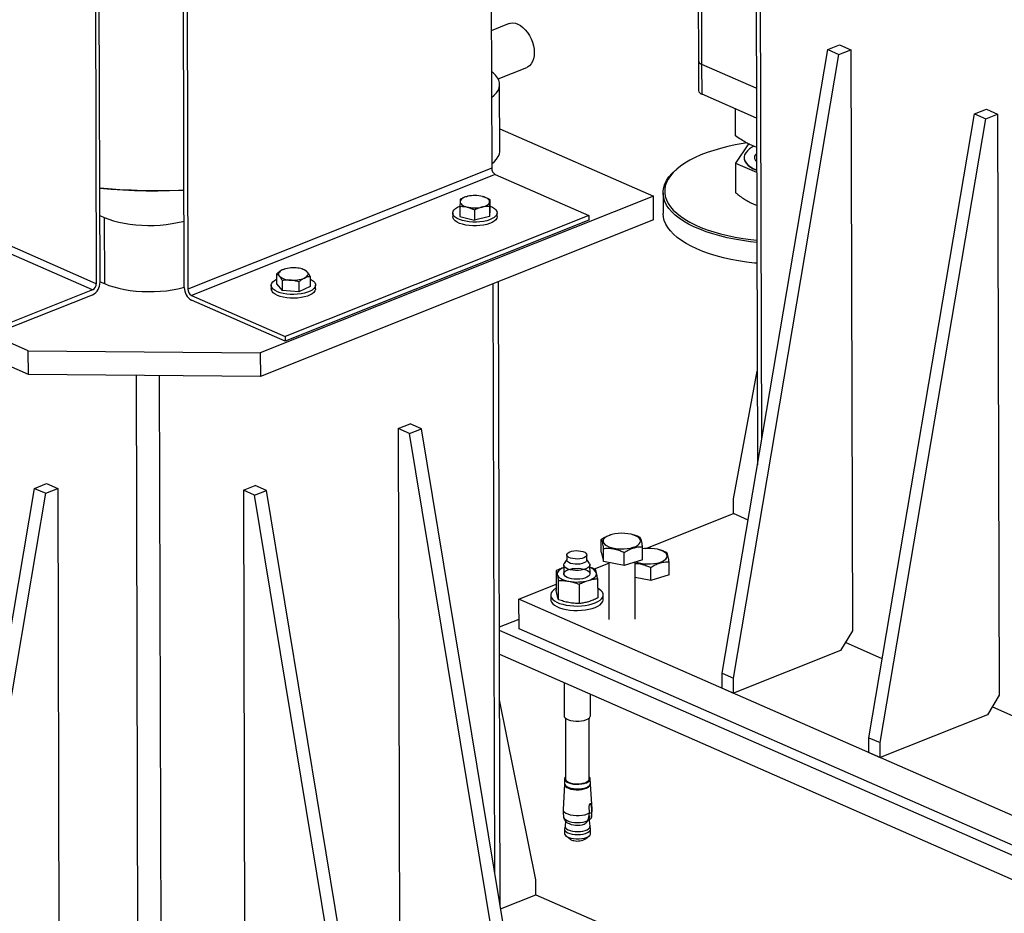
# Model space of a CAD drawing. Header units: millimetres. Extents: x 5 to 589, y 5 to 415.
# Tile 77 of 95: x 469 to 499, y 248 to 275. Entities that reach past the tile are written whole.
import ezdxf

# ---------------------------------------------------------------- set-up
doc = ezdxf.new("R2010")
doc.units = ezdxf.units.MM
doc.layers.add('TRAIT-FORT', color=4, linetype='Continuous', lineweight=25)

msp = doc.modelspace()

# ---------------------------------------------------------------- linework, layer by layer
at = {"layer": 'TRAIT-FORT', "color": 4, "linetype": 'Continuous', "lineweight": 25}
for p, q in [((491.3837, 280.6643), (491.4368, 261.5222)), ((491.5713, 262.3168), (491.5205, 280.6042)), ((483.3195, 279.2421), (483.3435, 270.5713)), ((471.413, 267.0922), (471.3825, 278.095)), ((471.2668, 278.0489), (471.2973, 267.0461)), ((473.9782, 266.9302), (473.9477, 277.933)), ((474.0573, 277.8848), (474.0878, 266.882)), ((489.6293, 277.6491), (489.6398, 273.8438)), ((489.7495, 273.7292), (489.7387, 277.6011)), ((483.878, 274.974), (483.3319, 274.7563)), ((490.362, 255.1701), (493.5794, 274.1845)), ((493.5794, 274.1845), (493.9423, 274.3291)), ((493.5794, 274.1845), (493.9233, 274.0335)), ((493.9233, 274.0335), (494.2862, 274.1781)), ((493.9423, 274.3291), (494.2862, 274.1781)), ((494.2862, 274.1781), (494.3354, 256.4658)), ((490.7059, 255.0191), (493.9233, 274.0335)), ((483.5376, 273.2909), (484.4103, 273.6387)), ((489.6398, 273.8438), (489.6424, 272.9355)), ((491.405, 273.0022), (489.7495, 273.7292)), ((489.752, 272.8209), (489.7495, 273.7292)), ((483.5907, 271.0963), (483.5851, 273.115)), ((491.4075, 272.0939), (489.752, 272.8209)), ((490.7681, 271.5531), (490.7658, 272.3757)), ((494.8327, 253.2069), (498.0501, 272.2212)), ((498.0501, 272.2212), (498.413, 272.3659)), ((498.0501, 272.2212), (498.394, 272.0702)), ((498.394, 272.0702), (498.7569, 272.2149)), ((498.413, 272.3659), (498.7569, 272.2149)), ((498.7569, 272.2149), (498.8061, 254.5025)), ((495.1766, 253.0558), (498.394, 272.0702)), ((483.5888, 271.7705), (488.2704, 269.7147)), ((491.1703, 271.3104), (490.7704, 270.7203)), ((491.409, 271.2043), (491.4095, 271.0365)), ((471.2973, 267.0461), (462.5273, 270.8973)), ((491.0321, 270.8917), (491.0322, 270.8826)), ((491.396, 271.0017), (491.4105, 271.0174)), ((471.182, 266.8552), (462.412, 270.7064)), ((489.0263, 270.5769), (488.9821, 270.5409)), ((490.7704, 270.7203), (491.4121, 270.4453)), ((490.7704, 270.7203), (490.7729, 269.8191)), ((483.3435, 270.5713), (474.0878, 266.882)), ((483.4536, 270.3784), (474.1978, 266.6891)), ((483.4536, 270.3784), (486.3038, 269.1268)), ((469.2246, 265.004), (457.8759, 269.9876)), ((488.2704, 269.7147), (476.2931, 264.9405)), ((488.2724, 268.988), (488.2704, 269.7147)), ((488.5628, 269.8176), (488.5646, 269.1817)), ((482.3756, 269.4032), (482.3765, 269.099)), ((483.2754, 269.3976), (483.2763, 269.0935)), ((483.286, 269.6149), (483.2868, 269.3108)), ((491.3261, 269.4705), (491.4149, 269.4373)), ((469.2267, 264.2774), (457.8779, 269.2609)), ((471.4074, 269.1259), (471.54, 269.0676)), ((471.4074, 269.1256), (471.5394, 269.0676)), ((486.3038, 269.1268), (477.0481, 265.4375)), ((482.1567, 269.203), (482.157, 269.0895)), ((482.3765, 269.099), (482.8211, 268.9876)), ((482.8203, 269.2917), (482.8211, 268.9876)), ((483.2763, 269.0935), (482.8211, 268.9876)), ((483.2868, 269.3108), (483.2763, 269.0935)), ((483.507, 269.0932), (483.5067, 269.2068)), ((486.3038, 269.1268), (486.3042, 268.982)), ((471.5394, 269.0676), (471.545, 267.0489)), ((488.2724, 268.988), (476.2951, 264.2139)), ((486.3042, 268.982), (477.0485, 265.2927)), ((476.79, 267.3458), (476.7909, 267.0417)), ((477.0275, 267.4901), (477.022, 267.4883)), ((477.6004, 267.4822), (477.5705, 267.4916)), ((477.6427, 267.4682), (477.6003, 267.4819)), ((471.413, 267.1069), (471.545, 267.0489)), ((476.6254, 266.9983), (476.6257, 266.8847)), ((476.7909, 267.0417), (476.9572, 266.8362)), ((476.9564, 267.1403), (476.9572, 266.8362)), ((477.4658, 267.0987), (477.4667, 266.7946)), ((477.809, 267.2627), (477.8098, 266.9586)), ((477.9757, 266.8885), (477.9753, 267.002)), ((483.4395, 249.0523), (483.3896, 267.0417)), ((483.5987, 248.0867), (483.5459, 267.104)), ((471.182, 266.8552), (468.1739, 265.6562)), ((468.1743, 265.5114), (471.1824, 266.7104)), ((474.1978, 266.6891), (477.0481, 265.4375)), ((477.4667, 266.7946), (476.9572, 266.8362)), ((477.8098, 266.9586), (477.4667, 266.7946)), ((477.0485, 265.2927), (474.1983, 266.5443)), ((477.0481, 265.4375), (477.0485, 265.2927)), ((469.2267, 264.2774), (469.2246, 265.004)), ((469.2246, 265.004), (476.2931, 264.9405)), ((476.2931, 264.9405), (476.2951, 264.2139)), ((476.2951, 264.2139), (469.2267, 264.2774)), ((490.7048, 260.4925), (491.4289, 264.3799)), ((472.5797, 241.5773), (472.5167, 264.2478)), ((473.2865, 241.571), (473.2236, 264.2415)), ((480.495, 262.6309), (480.858, 262.7756)), ((481.2019, 262.6246), (480.858, 262.7756)), ((480.495, 262.6309), (480.5442, 244.9186)), ((480.8389, 262.4799), (480.495, 262.6309)), ((480.8389, 262.4799), (481.2019, 262.6246)), ((483.9832, 243.4084), (480.8389, 262.4799)), ((484.3461, 243.5531), (481.2019, 262.6246)), ((466.1977, 241.7929), (469.4151, 260.8073)), ((469.4151, 260.8073), (469.778, 260.952)), ((469.4151, 260.8073), (469.759, 260.6563)), ((469.759, 260.6563), (470.1219, 260.801)), ((469.778, 260.952), (470.1219, 260.801)), ((470.1219, 260.801), (470.1711, 243.0886)), ((475.7767, 260.7502), (476.1397, 260.8949)), ((475.7767, 260.7502), (475.8259, 243.0379)), ((476.1206, 260.5992), (475.7767, 260.7502)), ((476.1206, 260.5992), (476.4836, 260.7439)), ((476.4836, 260.7439), (476.1397, 260.8949)), ((479.6278, 241.6723), (476.4836, 260.7439)), ((466.5416, 241.6419), (469.759, 260.6563)), ((479.2649, 241.5277), (476.1206, 260.5992)), ((490.7061, 260.0383), (490.7048, 260.4925)), ((488.043, 258.9768), (490.7061, 260.0383)), ((491.1526, 259.8422), (490.7061, 260.0383)), ((486.6785, 258.8624), (486.6775, 259.2521)), ((486.9648, 259.3883), (486.9459, 259.3823)), ((487.6799, 259.3816), (487.6525, 259.3902)), ((486.7484, 258.5742), (486.7473, 258.964)), ((487.9423, 258.6276), (487.9412, 259.0173)), ((488.4873, 258.9231), (488.4599, 258.9316)), ((485.6318, 258.6383), (485.5514, 258.5153)), ((485.6314, 258.78), (485.6318, 258.6211)), ((486.2418, 258.6227), (486.2414, 258.7817)), ((486.3228, 258.5174), (486.2418, 258.64)), ((486.6785, 258.8624), (486.7484, 258.5742)), ((487.3803, 258.4568), (487.3792, 258.8466)), ((487.9423, 258.6276), (487.3803, 258.4568)), ((485.3062, 258.2912), (485.3078, 257.7022)), ((485.5372, 258.4709), (485.538, 258.203)), ((486.338, 258.2052), (486.3372, 258.4731)), ((486.477, 258.3526), (486.911, 258.5256)), ((487.3803, 258.4568), (486.7484, 258.5742)), ((486.911, 258.544), (486.9158, 256.8132)), ((487.7158, 256.8154), (487.7109, 258.5573)), ((488.1877, 257.9982), (488.1866, 258.388)), ((488.7497, 258.169), (488.7486, 258.5587)), ((485.3777, 257.4141), (485.3761, 258.0031)), ((486.5699, 258.0564), (486.5716, 257.4675)), ((488.1877, 257.9982), (487.7122, 258.0866)), ((488.7497, 258.169), (488.1877, 257.9982)), ((484.173, 257.4342), (485.3073, 257.8864)), ((486.0079, 257.8857), (486.0096, 257.2967)), ((484.1756, 256.5259), (484.173, 257.4342)), ((501.3681, 249.8834), (484.173, 257.4342)), ((485.1398, 257.5524), (485.1402, 257.4161)), ((486.7402, 257.4206), (486.7398, 257.5568)), ((484.1748, 256.8137), (483.5751, 256.5747)), ((483.5754, 256.4854), (501.3516, 248.6793)), ((501.3706, 248.975), (484.1756, 256.5259)), ((494.3354, 256.4658), (493.9737, 255.8669)), ((495.2402, 255.6148), (494.1188, 256.1072)), ((483.5774, 255.7497), (501.3536, 247.9436)), ((493.9737, 255.8669), (490.7072, 254.5649)), ((490.362, 255.1701), (490.7059, 255.0191)), ((490.3633, 254.7159), (490.362, 255.1701)), ((490.7072, 254.5649), (490.7059, 255.0191)), ((485.5472, 254.8847), (485.55, 253.8748)), ((490.3633, 254.7159), (490.7072, 254.5649)), ((486.35, 253.877), (486.3482, 254.5329)), ((498.8061, 254.5025), (498.4444, 253.9037)), ((484.6889, 248.8754), (483.5813, 254.3576)), ((499.5253, 253.7331), (498.5896, 254.144)), ((485.5902, 253.802), (485.5953, 251.9492)), ((486.3153, 251.9512), (486.3102, 253.804)), ((498.4444, 253.9037), (495.1779, 252.6017)), ((494.8327, 253.2069), (495.1766, 253.0558)), ((494.834, 252.7527), (494.8327, 253.2069)), ((495.1779, 252.6017), (495.1766, 253.0558)), ((494.834, 252.7527), (495.1779, 252.6017)), ((485.5579, 251.7897), (485.5158, 251.022)), ((485.5628, 251.9492), (485.5632, 251.8084)), ((486.3482, 251.8105), (486.3478, 251.9513)), ((486.4001, 251.0244), (486.3536, 251.7919)), ((486.3194, 250.913), (486.315, 251.11)), ((486.3309, 251.1741), (486.375, 251.1659)), ((486.375, 251.1659), (486.3885, 250.9773)), ((486.3133, 250.8325), (486.3194, 250.913)), ((486.3861, 250.9004), (486.3194, 250.9127)), ((486.3812, 250.7826), (486.3827, 250.7907)), ((486.3885, 250.9773), (486.3861, 250.9004)), ((485.5809, 250.5105), (485.5638, 250.4333)), ((485.593, 250.6652), (485.5806, 250.5058)), ((486.1628, 250.5683), (486.1958, 250.5863)), ((486.3381, 250.5079), (486.3175, 250.7547)), ((486.3391, 250.7199), (486.3193, 250.7142)), ((486.3201, 250.7235), (486.3391, 250.7199)), ((486.3553, 250.4355), (486.3377, 250.5126)), ((485.5621, 250.4177), (485.5625, 250.2869)), ((485.6073, 250.2105), (485.7185, 250.1213)), ((486.2023, 250.1227), (486.313, 250.2124)), ((486.3575, 250.2891), (486.3571, 250.4199)), ((484.6902, 248.4213), (484.6889, 248.8754)), ((483.6142, 247.9924), (484.6902, 248.4213)), ((484.6902, 248.4213), (486.9658, 247.422))]:
    msp.add_line(p, q, dxfattribs=at)
at = {"layer": 'TRAIT-FORT', "color": 4, "linetype": 'Continuous', "lineweight": 25, "flags": 128}
for points in [[(483.878, 274.974), (483.9181, 274.9865), (483.9897, 274.9943), (484.065, 274.9851), (484.1423, 274.9592), (484.2197, 274.9172), (484.2952, 274.8601), (484.3669, 274.7895), (484.4332, 274.7069), (484.4924, 274.6145), (484.543, 274.5144), (484.5838, 274.4093), (484.6137, 274.3016), (484.6321, 274.1941), (484.6385, 274.0893), (484.6327, 273.9898), (484.6148, 273.8982), (484.5854, 273.8166), (484.5451, 273.747), (484.495, 273.6913), (484.4362, 273.6506), (484.4103, 273.6387)], [(483.3376, 272.7207), (483.4198, 272.7891), (483.4875, 272.8621), (483.5378, 272.9375), (483.5702, 273.0146), (483.5844, 273.0926), (483.5803, 273.1708), (483.5578, 273.2484), (483.5173, 273.3246), (483.4591, 273.3988), (483.3838, 273.4702), (483.3354, 273.5079)], [(491.1222, 271.3359), (491.0012, 271.3174), (490.7656, 271.2756), (490.5374, 271.2271), (490.3177, 271.1721), (490.1075, 271.111), (489.9078, 271.0439), (489.7195, 270.9713), (489.5436, 270.8934), (489.3809, 270.8107), (489.2322, 270.7235), (489.0981, 270.6323), (488.9794, 270.5374), (488.8765, 270.4394), (488.7901, 270.3387), (488.7204, 270.2357), (488.6678, 270.1311), (488.6326, 270.0252), (488.6149, 269.9186), (488.6149, 269.8117), (488.6325, 269.7052), (488.6676, 269.5995), (488.7201, 269.495), (488.7897, 269.3924), (488.8761, 269.2921), (488.9789, 269.1945), (489.0976, 269.1002), (489.2315, 269.0095), (489.3802, 268.923), (489.5429, 268.841), (489.7187, 268.7639), (489.9069, 268.6921), (490.1066, 268.626), (490.3168, 268.5658), (490.5364, 268.5118), (490.7646, 268.4643), (491.0001, 268.4235), (491.2419, 268.3896), (491.4178, 268.3697)], [(483.3432, 270.702), (483.4254, 270.7703), (483.4931, 270.8434), (483.5434, 270.9188), (483.5758, 270.9959), (483.59, 271.0739), (483.5907, 271.0963)], [(491.0322, 270.8826), (491.0361, 270.8411), (491.057, 270.7784), (491.0955, 270.7172), (491.151, 270.6585), (491.2227, 270.6029), (491.3098, 270.5513), (491.4109, 270.5044), (491.4119, 270.5039)], [(491.0807, 271.0384), (491.0481, 270.9765), (491.0331, 270.9135), (491.0361, 270.8502), (491.057, 270.7875), (491.0954, 270.7263), (491.1509, 270.6675), (491.2227, 270.612), (491.3098, 270.5604), (491.4108, 270.5134), (491.4119, 270.513)], [(491.4095, 271.0365), (491.4095, 271.0359), (491.4105, 271.0192)], [(491.4107, 270.9555), (491.4104, 270.9245), (491.4108, 270.9209)], [(491.418, 268.3028), (491.2276, 268.3241), (490.9825, 268.3585), (490.7438, 268.3998), (490.5126, 268.4479), (490.2899, 268.5027), (490.0769, 268.5637), (489.8745, 268.6308), (489.6838, 268.7035), (489.5055, 268.7816), (489.3407, 268.8647), (489.19, 268.9524), (489.0542, 269.0443), (488.934, 269.1399), (488.8298, 269.2388), (488.7422, 269.3405), (488.6717, 269.4445), (488.6185, 269.5504), (488.5829, 269.6575), (488.5651, 269.7655), (488.5651, 269.8738), (488.583, 269.9818), (488.6187, 270.0891), (488.672, 270.1952), (488.7426, 270.2996), (488.8302, 270.4016), (488.9345, 270.501), (488.9821, 270.5409)], [(473.97, 269.8992), (473.7986, 269.8913), (473.4413, 269.8805), (473.0832, 269.877), (472.7253, 269.8809), (472.3684, 269.8923), (472.0134, 269.911), (471.6611, 269.937), (471.4051, 269.9607), (471.7488, 269.9298), (472.1019, 269.9056), (472.4575, 269.8888), (472.8147, 269.8793), (473.1728, 269.8772), (473.5307, 269.8825), (473.8877, 269.8952), (473.97, 269.8992)], [(482.6137, 269.7099), (482.5641, 269.6965), (482.519, 269.6806), (482.4793, 269.6623), (482.4456, 269.642), (482.4185, 269.6201), (482.3985, 269.5969), (482.3858, 269.5729), (482.3808, 269.5483)], [(483.2806, 269.5427), (483.278, 269.5673), (483.2676, 269.5916), (483.2499, 269.615), (483.2249, 269.6372), (483.1932, 269.6579), (483.1553, 269.6766), (483.1118, 269.6931), (483.0636, 269.7071)], [(483.4955, 269.1553), (483.4663, 269.1102), (483.4198, 269.0677), (483.3572, 269.029), (483.2803, 268.995), (483.1912, 268.9668), (483.0923, 268.9451), (482.9863, 268.9304), (482.876, 268.9233), (482.7645, 268.9238), (482.6549, 268.932), (482.5501, 268.9477), (482.4529, 268.9703), (482.3661, 268.9994), (482.292, 269.0341), (482.2327, 269.0734), (482.1896, 269.1163), (482.1641, 269.1616), (482.1568, 269.2081), (482.1678, 269.2546), (482.197, 269.2996), (482.2435, 269.3421), (482.3061, 269.3809), (482.3707, 269.4101)], [(482.3808, 269.5483), (482.3835, 269.5237), (482.3938, 269.4995), (482.4116, 269.4761), (482.4365, 269.4538), (482.4682, 269.4332), (482.5061, 269.4144), (482.5496, 269.3979), (482.5979, 269.3839)], [(483.0478, 269.3812), (483.0974, 269.3945), (483.1424, 269.4105), (483.1821, 269.4288), (483.2158, 269.449), (483.2429, 269.4709), (483.2629, 269.4941), (483.2756, 269.5182), (483.2806, 269.5427)], [(483.2865, 269.4145), (483.2972, 269.4104), (483.3713, 269.3758), (483.4307, 269.3364), (483.4737, 269.2935), (483.4992, 269.2482), (483.5066, 269.2017), (483.4955, 269.1553)], [(483.4958, 269.0417), (483.4666, 268.9966), (483.4201, 268.9542), (483.3575, 268.9154), (483.2807, 268.8815), (483.1915, 268.8533), (483.0926, 268.8315), (482.9866, 268.8169), (482.8763, 268.8098), (482.7648, 268.8103), (482.6552, 268.8185), (482.5504, 268.8341), (482.4533, 268.8568), (482.3665, 268.8859), (482.2924, 268.9205), (482.233, 268.9599), (482.1899, 269.0028), (482.1644, 269.0481), (482.157, 269.0895)], [(483.507, 269.0932), (483.5069, 269.0881), (483.4958, 269.0417)], [(491.4198, 267.6669), (491.3539, 267.6738), (491.1061, 267.7046), (490.8641, 267.7424), (490.629, 267.7872), (490.4019, 267.8387), (490.1839, 267.8966), (489.9761, 267.9607), (489.7794, 268.0306), (489.5948, 268.1061), (489.4232, 268.1868), (489.2653, 268.2722), (489.122, 268.3621), (488.9939, 268.4559), (488.8816, 268.5532), (488.7857, 268.6535), (488.7066, 268.7564), (488.6447, 268.8614), (488.6002, 268.968), (488.5735, 269.0756), (488.5646, 269.1817)], [(471.5394, 269.0676), (471.6745, 269.0139), (471.8216, 268.966), (471.9793, 268.9243), (472.1461, 268.8894), (472.3203, 268.8615), (472.5004, 268.8409), (472.6845, 268.8277), (472.8709, 268.8222), (473.0578, 268.8244), (473.2434, 268.8342), (473.4259, 268.8516), (473.6036, 268.8763), (473.7747, 268.9082), (473.9375, 268.947), (473.9726, 268.9565)], [(471.54, 269.0676), (471.6751, 269.0139), (471.8222, 268.966), (471.9799, 268.9243), (472.1467, 268.8894), (472.321, 268.8615), (472.501, 268.8409), (472.6851, 268.8277), (472.8715, 268.8222), (473.0584, 268.8244), (473.244, 268.8342), (473.4265, 268.8516), (473.6042, 268.8763), (473.7753, 268.9082), (473.9382, 268.947), (473.9726, 268.9563)], [(476.9615, 267.4643), (476.9256, 267.4447), (476.8961, 267.4233), (476.8735, 267.4005), (476.8582, 267.3767), (476.8504, 267.3523), (476.8503, 267.3277), (476.8579, 267.3033), (476.8731, 267.2795)], [(477.6373, 267.2172), (477.6732, 267.2368), (477.7027, 267.2582), (477.7253, 267.281), (477.7406, 267.3048), (477.7484, 267.3292), (477.7485, 267.3538), (477.7409, 267.3782), (477.7257, 267.402)], [(471.545, 267.0489), (471.6801, 266.9951), (471.8272, 266.9472), (471.9849, 266.9056), (472.1517, 266.8707), (472.3259, 266.8427), (472.506, 266.8221), (472.6901, 266.809), (472.8765, 266.8035), (473.0634, 266.8056), (473.249, 266.8154), (473.4315, 266.8328), (473.6092, 266.8576), (473.7803, 266.8895), (473.9431, 266.9282), (473.9782, 266.9378)], [(471.5456, 267.0489), (471.6807, 266.9951), (471.8278, 266.9472), (471.9855, 266.9056), (472.1523, 266.8706), (472.3266, 266.8427), (472.5066, 266.8221), (472.6907, 266.809), (472.8771, 266.8035), (473.064, 266.8056), (473.2496, 266.8154), (473.4321, 266.8328), (473.6098, 266.8576), (473.7809, 266.8895), (473.9438, 266.9282), (473.9782, 266.9376)], [(477.7287, 266.7829), (477.637, 266.7562), (477.5361, 266.7361), (477.4288, 266.7233), (477.3179, 266.7179), (477.2066, 266.7203), (477.0979, 266.7303), (476.9947, 266.7477), (476.8998, 266.772), (476.8158, 266.8025), (476.7451, 266.8383), (476.6895, 266.8786), (476.6505, 266.9222), (476.6293, 266.968), (476.6264, 267.0146), (476.6419, 267.0608), (476.6754, 267.1053), (476.7258, 267.147), (476.7905, 267.184)], [(477.8092, 267.1868), (477.8556, 267.1619), (477.9112, 267.1216), (477.9502, 267.078), (477.9714, 267.0323), (477.9743, 266.9857), (477.9588, 266.9395), (477.9253, 266.8949), (477.8749, 266.8532), (477.8087, 266.8156), (477.7287, 266.7829)], [(477.729, 266.6694), (477.6373, 266.6427), (477.5364, 266.6226), (477.4291, 266.6097), (477.3182, 266.6044), (477.2069, 266.6068), (477.0982, 266.6168), (476.995, 266.6342), (476.9001, 266.6584), (476.8161, 266.6889), (476.7454, 266.7248), (476.6898, 266.7651), (476.6509, 266.8087), (476.6297, 266.8544), (476.6257, 266.8847)], [(477.9757, 266.8885), (477.9746, 266.8722), (477.9591, 266.8259), (477.9257, 266.7814), (477.8752, 266.7397), (477.809, 266.702), (477.729, 266.6694)], [(487.0754, 258.9812), (487.172, 258.9674), (487.273, 258.9611), (487.3751, 258.9625), (487.4752, 258.9714), (487.5698, 258.9877), (487.6562, 259.0108), (487.7313, 259.0399), (487.7929, 259.0742), (487.839, 259.1124), (487.868, 259.1535), (487.8791, 259.196), (487.8718, 259.2386), (487.8465, 259.2799), (487.8038, 259.3187), (487.7453, 259.3536), (487.6728, 259.3835), (487.5886, 259.4076), (487.4954, 259.4249), (487.3962, 259.4349), (487.2942, 259.4374), (487.1927, 259.4322), (487.0949, 259.4196), (487.0041, 259.3998), (486.923, 259.3736), (486.8543, 259.3418), (486.8003, 259.3054), (486.7626, 259.2656), (486.7425, 259.2236), (486.7406, 259.1809), (486.757, 259.1387), (486.7911, 259.0985), (486.8418, 259.0615), (486.9076, 259.029), (486.9863, 259.0019), (487.0754, 258.9812)], [(486.0615, 258.8975), (486.1244, 258.8817), (486.1764, 258.8601), (486.2145, 258.8339), (486.2364, 258.8046), (486.2408, 258.7739), (486.2276, 258.7436), (486.1975, 258.7155), (486.1521, 258.6912), (486.0943, 258.6721), (486.0272, 258.6593), (485.9549, 258.6536), (485.8815, 258.6552), (485.8113, 258.6642), (485.7484, 258.68), (485.6964, 258.7016), (485.6583, 258.7278), (485.6364, 258.7571), (485.6319, 258.7878), (485.6452, 258.8181), (485.6753, 258.8462), (485.7206, 258.8705), (485.7785, 258.8896), (485.8456, 258.9024), (485.9179, 258.9081), (485.9913, 258.9065), (486.0615, 258.8975)], [(487.8828, 258.5226), (487.9794, 258.5088), (488.0804, 258.5025), (488.1825, 258.5039), (488.2826, 258.5129), (488.3773, 258.5291), (488.4636, 258.5522), (488.5388, 258.5813), (488.6004, 258.6156), (488.6464, 258.6538), (488.6754, 258.6949), (488.6865, 258.7374), (488.6792, 258.78), (488.6539, 258.8214), (488.6113, 258.8601), (488.5528, 258.895), (488.4802, 258.925), (488.396, 258.949), (488.3028, 258.9663), (488.2036, 258.9764), (488.1016, 258.9788), (488.0001, 258.9737), (487.9413, 258.967)], [(485.8117, 258.5053), (485.7488, 258.521), (485.6968, 258.5426), (485.6587, 258.5689), (485.6368, 258.5982), (485.6318, 258.6211)], [(486.2418, 258.6227), (486.2413, 258.6149), (486.228, 258.5847), (486.1979, 258.5565), (486.1526, 258.5322), (486.0947, 258.5131), (486.0277, 258.5003), (485.9553, 258.4946), (485.8819, 258.4963), (485.8117, 258.5053)], [(485.5375, 258.39), (485.5266, 258.3858), (485.4731, 258.3617), (485.4276, 258.3348), (485.3908, 258.3057), (485.3633, 258.2749), (485.3457, 258.2429), (485.3383, 258.2102), (485.341, 258.1774)], [(486.3228, 258.5174), (486.3364, 258.4838), (486.3326, 258.4476), (486.3104, 258.4126), (486.2707, 258.3804), (486.2154, 258.3524), (486.1471, 258.3301), (486.069, 258.3144), (485.9848, 258.306), (485.8983, 258.3054), (485.8136, 258.3126), (485.7347, 258.3273), (485.6653, 258.3487), (485.6086, 258.3759), (485.5673, 258.4076), (485.5432, 258.4423), (485.5376, 258.4784), (485.5507, 258.5142), (485.5514, 258.5153)], [(485.775, 258.0521), (485.7008, 258.0701), (485.6378, 258.0944), (485.5888, 258.1238), (485.5561, 258.157), (485.5413, 258.1924), (485.5451, 258.2283), (485.5672, 258.2631), (485.6066, 258.2951), (485.6615, 258.3229), (485.7294, 258.3451), (485.807, 258.3607), (485.8908, 258.369), (485.9767, 258.3696), (486.0609, 258.3625), (486.1392, 258.3479), (486.2082, 258.3266), (486.2646, 258.2996), (486.3057, 258.2681), (486.3295, 258.2336), (486.3351, 258.1978), (486.3221, 258.1622), (486.2912, 258.1286), (486.2437, 258.0985), (486.1819, 258.0734), (486.1088, 258.0543), (486.0276, 258.0423), (485.9423, 258.0378), (485.8567, 258.0411), (485.775, 258.0521)], [(487.732, 258.5637), (487.7938, 258.5433), (487.8828, 258.5226)], [(485.341, 258.1774), (485.3541, 258.145), (485.377, 258.1137), (485.4096, 258.0839), (485.4513, 258.0562), (485.5012, 258.031), (485.5587, 258.0088), (485.6226, 257.9899), (485.6919, 257.9746)], [(486.2889, 258.0013), (486.3494, 258.0223), (486.4029, 258.0465), (486.4484, 258.0733), (486.4852, 258.1024), (486.5126, 258.1332), (486.5302, 258.1653), (486.5377, 258.1979), (486.5349, 258.2307)], [(485.3077, 257.7583), (485.3015, 257.7548), (485.2367, 257.7127), (485.1877, 257.6669), (485.1554, 257.6187), (485.1407, 257.569), (485.1439, 257.519), (485.1648, 257.4699), (485.203, 257.4226), (485.2577, 257.3782), (485.3276, 257.3378), (485.4112, 257.3022), (485.5066, 257.2723), (485.6117, 257.2487)], [(485.6117, 257.2487), (485.7241, 257.2319), (485.8413, 257.2223), (485.9608, 257.2202), (486.0797, 257.2255), (486.1956, 257.2382), (486.3057, 257.2579), (486.4076, 257.2843), (486.4991, 257.3167), (486.5781, 257.3544), (486.6429, 257.3966), (486.6919, 257.4423), (486.7241, 257.4905), (486.7388, 257.5402), (486.7357, 257.5902), (486.7148, 257.6394), (486.6766, 257.6867), (486.6219, 257.731), (486.5708, 257.7618)], [(485.1402, 257.4161), (485.1442, 257.3828), (485.1652, 257.3336), (485.2034, 257.2863), (485.2581, 257.242), (485.328, 257.2016), (485.4116, 257.166), (485.507, 257.1361), (485.6121, 257.1124)], [(485.6121, 257.1124), (485.7245, 257.0957), (485.8417, 257.0861), (485.9611, 257.0839), (486.0801, 257.0892), (486.1959, 257.1019), (486.3061, 257.1216), (486.408, 257.148), (486.4995, 257.1804), (486.5785, 257.2181), (486.6432, 257.2603), (486.6923, 257.3061), (486.7245, 257.3543), (486.7392, 257.4039), (486.7402, 257.4206)], [(485.55, 253.8748), (485.556, 253.8462), (485.58, 253.8115), (485.6214, 253.7798), (485.6781, 253.7526), (485.7475, 253.7312), (485.8264, 253.7165), (485.911, 253.7093), (485.9975, 253.7099), (486.0818, 253.7182), (486.1599, 253.734), (486.2282, 253.7563), (486.2835, 253.7843), (486.3232, 253.8165), (486.3454, 253.8515), (486.35, 253.877)], [(485.5952, 252.0146), (485.576, 251.9916), (485.5632, 251.9565), (485.5687, 251.9211), (485.5923, 251.887), (485.6329, 251.8559), (485.6885, 251.8292), (485.7566, 251.8082), (485.834, 251.7938), (485.9171, 251.7868), (486.002, 251.7873), (486.0847, 251.7955), (486.1613, 251.811), (486.2283, 251.8329), (486.2826, 251.8603), (486.3215, 251.892), (486.3433, 251.9263), (486.347, 251.9618), (486.3324, 251.9967), (486.3152, 252.0166)], [(485.5632, 251.8132), (485.5582, 251.7931), (485.5638, 251.7572), (485.5877, 251.7226), (485.6288, 251.6911), (485.6852, 251.6641), (485.7543, 251.6427), (485.8328, 251.6282), (485.917, 251.621), (486.0031, 251.6216), (486.0869, 251.6299), (486.1646, 251.6455), (486.2326, 251.6678), (486.2876, 251.6956), (486.3271, 251.7276), (486.3492, 251.7625), (486.3529, 251.7984), (486.3482, 251.8154)], [(485.5632, 251.8084), (485.5691, 251.7803), (485.5927, 251.7462), (485.6333, 251.7151), (485.6889, 251.6884), (485.757, 251.6674), (485.8344, 251.653), (485.9175, 251.646), (486.0024, 251.6466), (486.085, 251.6547), (486.1617, 251.6702), (486.2287, 251.6921), (486.2829, 251.7195), (486.3219, 251.7512), (486.3437, 251.7855), (486.3482, 251.8105)], [(485.5953, 251.9492), (485.5955, 251.9455), (485.6066, 251.9121), (485.6352, 251.8806), (485.6799, 251.8527), (485.7383, 251.8296), (485.8077, 251.8126), (485.8845, 251.8025), (485.9648, 251.7997), (486.0446, 251.8046), (486.12, 251.8167), (486.1871, 251.8356), (486.2426, 251.8601), (486.2837, 251.8892), (486.3083, 251.9214), (486.3153, 251.9512)], [(485.5158, 251.022), (485.5157, 251.0212), (485.5239, 250.9822), (485.5515, 250.9448), (485.5974, 250.9108), (485.6594, 250.8816), (485.7348, 250.8585), (485.8203, 250.8426), (485.9119, 250.8346), (486.0056, 250.8349), (486.0971, 250.8435), (486.1824, 250.8599), (486.2577, 250.8834), (486.3194, 250.913)], [(485.5345, 250.7883), (485.5364, 250.7787), (485.555, 250.7427), (485.591, 250.7092), (485.6428, 250.6795), (485.7082, 250.655), (485.7844, 250.6366), (485.868, 250.6253), (485.9555, 250.6214), (486.0432, 250.6252), (486.1272, 250.6364), (486.204, 250.6546), (486.2702, 250.6791)], [(486.3885, 250.9773), (486.4001, 251.0162), (486.4001, 251.0244)], [(485.5806, 250.5058), (485.5812, 250.4903), (485.5953, 250.4566), (485.6264, 250.4249), (485.6732, 250.3969), (485.7333, 250.3737), (485.8039, 250.3565)], [(485.8039, 250.3565), (485.8819, 250.3461), (485.9634, 250.343), (486.0448, 250.3472), (486.1222, 250.3587), (486.192, 250.3768), (486.2508, 250.4008), (486.2961, 250.4295), (486.3256, 250.4615), (486.338, 250.4954), (486.3381, 250.5079)], [(485.5625, 250.2869), (485.5684, 250.2584), (485.5923, 250.224), (485.6334, 250.1925), (485.6897, 250.1655), (485.7587, 250.1442), (485.8371, 250.1296), (485.9212, 250.1224), (486.0072, 250.123), (486.0909, 250.1313), (486.1685, 250.147), (486.2364, 250.1692), (486.2913, 250.1969), (486.3308, 250.229), (486.3529, 250.2638), (486.3575, 250.2891)], [(485.5638, 250.4333), (485.5629, 250.4071), (485.5777, 250.3717), (485.6104, 250.3386), (485.6594, 250.3091), (485.7225, 250.2848), (485.7966, 250.2668)], [(485.7966, 250.2668), (485.8783, 250.2559), (485.9639, 250.2526), (486.0492, 250.257), (486.1304, 250.2691), (486.2035, 250.2881), (486.2653, 250.3132), (486.3128, 250.3433), (486.3437, 250.3769), (486.3567, 250.4125), (486.3553, 250.4355)]]:
    msp.add_lwpolyline(points, dxfattribs=at)
at = {"layer": 'TRAIT-FORT', "color": 4, "linetype": 'Continuous', "lineweight": 25}
for centre, radius, start, end in [((489.7858, 273.8737), 0.149, 191.57772, 255.87558), ((489.7884, 272.9654), 0.149, 191.57772, 255.87558), ((491.6062, 270.6315), 0.6646, 114.50234, 142.2524), ((483.5632, 270.5688), 0.2197, 179.33896, 240.05717), ((482.8325, 268.728), 1.006, 76.72396, 102.56624), ((482.8289, 270.3631), 1.006, 256.72396, 282.56624), ((477.2072, 267.6697), 0.5137, 229.41981, 270.42004), ((477.2961, 266.649), 0.8813, 84.02846, 112.31666), ((477.3916, 267.0119), 0.5137, 49.41981, 90.42004), ((471.0852, 267.044), 0.2121, 297.1556, 0.58175), ((470.9888, 267.0879), 0.4242, 297.1556, 0.58175), ((477.3027, 268.0325), 0.8813, 264.02846, 292.31666), ((474.4176, 266.9251), 0.4394, 179.33896, 240.05716), ((474.3075, 266.8795), 0.2197, 179.33896, 240.05717), ((486.267, 258.1046), 0.2961, 25.20814, 76.23935), ((485.9327, 259.278), 1.3255, 259.53208, 285.58547), ((485.9614, 251.2124), 0.6749, 242.00596, 287.36372), ((485.8865, 250.3579), 0.2902, 234.63342, 262.48283), ((485.9603, 250.5363), 0.4792, 256.51492, 300.33323)]:
    msp.add_arc(centre, radius, start, end, dxfattribs=at)
for points, knots in [([(491.409, 271.2043), (491.3592, 271.2237), (491.2582, 271.263), (491.1032, 271.3426), (490.939, 271.4378), (490.8269, 271.5134), (490.7681, 271.5531)], [0, 0, 0, 0, 0.2317868, 0.4696299, 0.7216828, 1, 1, 1, 1]), ([(491.4112, 270.7669), (491.4084, 270.7695), (491.3925, 270.7844), (491.3785, 270.8137), (491.3583, 270.8652), (491.3568, 270.9292), (491.3832, 270.978), (491.396, 271.0017)], [0, 0, 0, 0, 0.0364381, 0.2046628, 0.3729337, 0.6955841, 1, 1, 1, 1]), ([(482.6137, 269.7099), (482.6083, 269.7086), (482.5852, 269.7031), (482.5443, 269.6908), (482.4913, 269.6709), (482.4384, 269.6475), (482.4036, 269.6295), (482.3862, 269.6205)], [0, 0, 0, 0, 0.0700556, 0.2998126, 0.5308313, 0.7650256, 1, 1, 1, 1]), ([(483.0636, 269.7071), (483.0688, 269.7058), (483.0914, 269.6999), (483.1313, 269.6872), (483.1831, 269.6666), (483.2349, 269.6426), (483.2689, 269.6241), (483.286, 269.6149)], [0, 0, 0, 0, 0.0700556, 0.2998126, 0.5308313, 0.7650256, 1, 1, 1, 1]), ([(490.7729, 269.8191), (490.8175, 269.784), (490.907, 269.7137), (491.0444, 269.6199), (491.1843, 269.5359), (491.2787, 269.4924), (491.3261, 269.4705)], [0, 0, 0, 0, 0.2472686, 0.4953626, 0.746874, 1, 1, 1, 1]), ([(482.3808, 269.5483), (482.3804, 269.5399), (482.3797, 269.524), (482.3786, 269.4965), (482.3776, 269.4677), (482.3766, 269.4366), (482.376, 269.4143), (482.3756, 269.4032)], [0, 0, 0, 0, 0.2190861, 0.4128361, 0.6072728, 0.8034231, 1, 1, 1, 1]), ([(482.3756, 269.4032), (482.3936, 269.4039), (482.4295, 269.4053), (482.4846, 269.403), (482.5408, 269.3967), (482.5788, 269.3882), (482.5979, 269.3839)], [0, 0, 0, 0, 0.24726861, 0.49536257, 0.74687401, 1, 1, 1, 1]), ([(482.3862, 269.6205), (482.3858, 269.6177), (482.3851, 269.6121), (482.3841, 269.6009), (482.383, 269.5868), (482.3819, 269.5697), (482.3812, 269.5555), (482.3808, 269.5483)], [0, 0, 0, 0, 0.1947331, 0.3943865, 0.5945898, 0.7968571, 1, 1, 1, 1]), ([(482.5979, 269.3839), (482.6031, 269.3826), (482.6257, 269.3768), (482.6656, 269.364), (482.7174, 269.3435), (482.7691, 269.3194), (482.8032, 269.301), (482.8203, 269.2917)], [0, 0, 0, 0, 0.0700556, 0.2998126, 0.5308313, 0.7650256, 1, 1, 1, 1]), ([(483.0478, 269.3812), (483.0424, 269.3799), (483.0193, 269.3743), (482.9784, 269.3621), (482.9254, 269.3422), (482.8725, 269.3188), (482.8377, 269.3007), (482.8203, 269.2917)], [0, 0, 0, 0, 0.07005562, 0.29981264, 0.53083129, 0.76502558, 1, 1, 1, 1]), ([(483.2754, 269.3976), (483.2571, 269.3985), (483.2202, 269.4004), (483.1637, 269.3988), (483.1061, 269.3932), (483.0673, 269.3852), (483.0478, 269.3812)], [0, 0, 0, 0, 0.24726861, 0.49536257, 0.74687401, 1, 1, 1, 1]), ([(483.2806, 269.5427), (483.2802, 269.5343), (483.2795, 269.5184), (483.2784, 269.4909), (483.2774, 269.4621), (483.2764, 269.431), (483.2758, 269.4087), (483.2754, 269.3976)], [0, 0, 0, 0, 0.2190861, 0.4128361, 0.6072728, 0.8034231, 1, 1, 1, 1]), ([(483.286, 269.6149), (483.2858, 269.6136), (483.2855, 269.6109), (483.2844, 269.6014), (483.2828, 269.5834), (483.2813, 269.5564), (483.2806, 269.5427)], [0, 0, 0, 0, 0.0973863, 0.1948131, 0.5946686, 1, 1, 1, 1]), ([(476.9615, 267.4643), (476.9488, 267.4578), (476.9248, 267.4457), (476.8897, 267.4236), (476.8563, 267.4), (476.823, 267.3741), (476.801, 267.3552), (476.79, 267.3458)], [0, 0, 0, 0, 0.2190861, 0.4128361, 0.6072728, 0.8034231, 1, 1, 1, 1]), ([(476.79, 267.3458), (476.7967, 267.3427), (476.8101, 267.3365), (476.8307, 267.3225), (476.8518, 267.3044), (476.866, 267.2878), (476.8731, 267.2795)], [0, 0, 0, 0, 0.2472686, 0.4953626, 0.746874, 1, 1, 1, 1]), ([(476.8731, 267.2795), (476.8751, 267.2771), (476.8835, 267.2665), (476.8984, 267.2453), (476.9178, 267.2138), (476.9372, 267.1788), (476.95, 267.1531), (476.9564, 267.1403)], [0, 0, 0, 0, 0.0700556, 0.2998126, 0.5308313, 0.7650256, 1, 1, 1, 1]), ([(477.0213, 267.4878), (477.0132, 267.4852), (476.9933, 267.4788), (476.9733, 267.4697), (476.9615, 267.4643)], [0, 0, 0, 0, 0.40968886, 1, 1, 1, 1]), ([(477.6427, 267.4682), (477.6494, 267.4652), (477.6628, 267.459), (477.6834, 267.445), (477.7044, 267.4268), (477.7186, 267.4103), (477.7257, 267.402)], [0, 0, 0, 0, 0.2472686, 0.4953626, 0.746874, 1, 1, 1, 1]), ([(477.7257, 267.402), (477.7277, 267.3995), (477.7361, 267.3889), (477.7511, 267.3677), (477.7705, 267.3362), (477.7898, 267.3012), (477.8026, 267.2756), (477.809, 267.2627)], [0, 0, 0, 0, 0.0700556, 0.2998126, 0.5308313, 0.7650256, 1, 1, 1, 1]), ([(477.211, 267.156), (477.205, 267.1565), (477.1791, 267.1584), (477.1334, 267.1594), (477.074, 267.1567), (477.0149, 267.1504), (476.9759, 267.1436), (476.9564, 267.1403)], [0, 0, 0, 0, 0.0700556, 0.2998126, 0.5308313, 0.7650256, 1, 1, 1, 1]), ([(477.4658, 267.0987), (477.4453, 267.1056), (477.404, 267.1194), (477.3408, 267.1361), (477.2763, 267.1492), (477.2328, 267.1537), (477.211, 267.156)], [0, 0, 0, 0, 0.2472686, 0.4953626, 0.746874, 1, 1, 1, 1]), ([(477.6373, 267.2172), (477.6246, 267.2108), (477.6006, 267.1986), (477.5655, 267.1766), (477.5321, 267.153), (477.4988, 267.127), (477.4768, 267.1082), (477.4658, 267.0987)], [0, 0, 0, 0, 0.2190861, 0.4128361, 0.6072728, 0.8034231, 1, 1, 1, 1]), ([(477.809, 267.2627), (477.8035, 267.2622), (477.7927, 267.2613), (477.7592, 267.257), (477.7076, 267.247), (477.6609, 267.2272), (477.6373, 267.2172)], [0, 0, 0, 0, 0.0973863, 0.1948131, 0.5946686, 1, 1, 1, 1]), ([(486.6775, 259.2521), (486.7262, 259.2816), (486.8144, 259.3351), (486.9058, 259.3661), (486.9467, 259.38)], [0, 0, 0, 0, 0.552018, 1, 1, 1, 1]), ([(486.6775, 259.2521), (486.6835, 259.2412), (486.6957, 259.219), (486.7138, 259.1545), (486.7312, 259.0676), (486.7419, 258.9987), (486.7473, 258.964)], [0, 0, 0, 0, 0.2646075, 0.534953, 0.7653458, 1, 1, 1, 1]), ([(487.8713, 259.3055), (487.8515, 259.3146), (487.8119, 259.3329), (487.7515, 259.3571), (487.7071, 259.3735), (487.6827, 259.3806), (487.6789, 259.3817)], [0, 0, 0, 0, 0.3127829, 0.6261473, 0.9417901, 1, 1, 1, 1]), ([(487.9412, 259.0173), (487.9351, 259.0564), (487.9228, 259.1354), (487.9046, 259.2207), (487.8872, 259.277), (487.8767, 259.2959), (487.8713, 259.3055)], [0, 0, 0, 0, 0.2646075, 0.534953, 0.7653458, 1, 1, 1, 1]), ([(487.3792, 258.8466), (487.3594, 258.8557), (487.3198, 258.874), (487.2594, 258.8984), (487.1981, 258.9201), (487.1301, 258.94), (487.0554, 258.9565), (486.9739, 258.9675), (486.8922, 258.9717), (486.8164, 258.9701), (486.7685, 258.9659), (486.7473, 258.964)], [0, 0, 0, 0, 0.0959759, 0.1921303, 0.2889837, 0.386155, 0.511758, 0.6382621, 0.7673312, 0.8971208, 1, 1, 1, 1]), ([(487.9412, 259.0173), (487.8924, 259.0166), (487.7937, 259.015), (487.6476, 258.981), (487.5079, 258.9233), (487.4224, 258.8723), (487.3792, 258.8466)], [0, 0, 0, 0, 0.26460747, 0.534953, 0.76534584, 1, 1, 1, 1]), ([(488.6788, 258.8469), (488.659, 258.856), (488.6194, 258.8743), (488.5589, 258.8985), (488.5145, 258.915), (488.4901, 258.922), (488.4863, 258.9231)], [0, 0, 0, 0, 0.3127829, 0.6261473, 0.9417901, 1, 1, 1, 1]), ([(488.7486, 258.5587), (488.7425, 258.5978), (488.7302, 258.6768), (488.712, 258.7621), (488.6947, 258.8185), (488.6841, 258.8374), (488.6788, 258.8469)], [0, 0, 0, 0, 0.2646075, 0.534953, 0.7653458, 1, 1, 1, 1]), ([(485.5375, 258.3903), (485.5306, 258.3881), (485.5003, 258.3781), (485.4464, 258.3565), (485.3761, 258.3258), (485.3295, 258.3028), (485.3062, 258.2912)], [0, 0, 0, 0, 0.0884556, 0.3908382, 0.695172, 1, 1, 1, 1]), ([(485.3062, 258.2912), (485.3091, 258.2838), (485.3148, 258.2688), (485.3235, 258.2424), (485.3322, 258.2126), (485.3381, 258.1891), (485.341, 258.1774)], [0, 0, 0, 0, 0.2488901, 0.4981338, 0.7487594, 1, 1, 1, 1]), ([(486.5001, 258.3446), (486.4741, 258.3537), (486.422, 258.372), (486.3677, 258.3895), (486.3394, 258.3968), (486.3375, 258.3974)], [0, 0, 0, 0, 0.4817819, 0.9642483, 1, 1, 1, 1]), ([(486.5349, 258.2307), (486.532, 258.2424), (486.5262, 258.2656), (486.5175, 258.2954), (486.5087, 258.322), (486.503, 258.337), (486.5001, 258.3446)], [0, 0, 0, 0, 0.2486221, 0.4978734, 0.748733, 1, 1, 1, 1]), ([(488.1866, 258.388), (488.1668, 258.3971), (488.1272, 258.4154), (488.0668, 258.4398), (488.0056, 258.4615), (487.9376, 258.4815), (487.8628, 258.4978), (487.785, 258.5088), (487.7347, 258.5107), (487.7111, 258.5115)], [0, 0, 0, 0, 0.1279916, 0.2562212, 0.385383, 0.5149687, 0.6824704, 0.8511739, 1, 1, 1, 1]), ([(488.7486, 258.5587), (488.6998, 258.558), (488.6011, 258.5565), (488.455, 258.5225), (488.3154, 258.4648), (488.2298, 258.4137), (488.1866, 258.388)], [0, 0, 0, 0, 0.26460747, 0.534953, 0.76534584, 1, 1, 1, 1]), ([(485.341, 258.1774), (485.344, 258.165), (485.3498, 258.1401), (485.3586, 258.0978), (485.3673, 258.0523), (485.3732, 258.0195), (485.3761, 258.0031)], [0, 0, 0, 0, 0.2486221, 0.4978734, 0.748733, 1, 1, 1, 1]), ([(485.3761, 258.0031), (485.4021, 258.0026), (485.4541, 258.0018), (485.5328, 257.9966), (485.6121, 257.9882), (485.6653, 257.9792), (485.6919, 257.9746)], [0, 0, 0, 0, 0.2488901, 0.4981338, 0.7487594, 1, 1, 1, 1]), ([(486.0079, 257.8857), (486.0311, 257.8971), (486.0773, 257.92), (486.1473, 257.9507), (486.2179, 257.9785), (486.2652, 257.9937), (486.2889, 258.0013)], [0, 0, 0, 0, 0.2488901, 0.4981338, 0.7487594, 1, 1, 1, 1]), ([(486.2889, 258.0013), (486.3123, 258.008), (486.3592, 258.0215), (486.4296, 258.0366), (486.4999, 258.0485), (486.5466, 258.0538), (486.5699, 258.0564)], [0, 0, 0, 0, 0.2486221, 0.4978734, 0.748733, 1, 1, 1, 1]), ([(486.5699, 258.0564), (486.5671, 258.0727), (486.5613, 258.1052), (486.5525, 258.1506), (486.5438, 258.1932), (486.5379, 258.2182), (486.5349, 258.2307)], [0, 0, 0, 0, 0.2488901, 0.4981338, 0.7487594, 1, 1, 1, 1]), ([(485.3429, 257.5279), (485.3399, 257.5403), (485.3341, 257.5652), (485.3253, 257.6076), (485.3166, 257.6531), (485.3107, 257.6858), (485.3078, 257.7022)], [0, 0, 0, 0, 0.24862213, 0.49787339, 0.74873304, 1, 1, 1, 1]), ([(485.6919, 257.9746), (485.7183, 257.9693), (485.771, 257.9588), (485.8501, 257.9378), (485.9292, 257.9136), (485.9817, 257.895), (486.0079, 257.8857)], [0, 0, 0, 0, 0.24862213, 0.49787339, 0.74873304, 1, 1, 1, 1]), ([(485.3777, 257.4141), (485.3748, 257.4216), (485.3691, 257.4365), (485.3604, 257.4629), (485.3517, 257.4928), (485.3458, 257.5162), (485.3429, 257.5279)], [0, 0, 0, 0, 0.2488901, 0.4981338, 0.7487594, 1, 1, 1, 1]), ([(485.6937, 257.3252), (485.6674, 257.3305), (485.6146, 257.341), (485.5355, 257.362), (485.4564, 257.3862), (485.404, 257.4048), (485.3777, 257.4141)], [0, 0, 0, 0, 0.2486221, 0.4978734, 0.748733, 1, 1, 1, 1]), ([(486.5716, 257.4675), (486.5485, 257.456), (486.5022, 257.4332), (486.4322, 257.4024), (486.3616, 257.3746), (486.3143, 257.3594), (486.2907, 257.3518)], [0, 0, 0, 0, 0.2488901, 0.4981338, 0.7487594, 1, 1, 1, 1]), ([(486.0096, 257.2967), (485.9836, 257.2971), (485.9316, 257.298), (485.8528, 257.3032), (485.7735, 257.3115), (485.7203, 257.3206), (485.6937, 257.3252)], [0, 0, 0, 0, 0.2488901, 0.4981338, 0.7487594, 1, 1, 1, 1]), ([(486.2907, 257.3518), (486.2672, 257.3451), (486.2203, 257.3317), (486.1499, 257.3166), (486.0796, 257.3047), (486.0329, 257.2994), (486.0096, 257.2967)], [0, 0, 0, 0, 0.2486221, 0.4978734, 0.748733, 1, 1, 1, 1]), ([(486.315, 251.11), (486.3155, 251.1179), (486.3164, 251.1338), (486.3231, 251.1578), (486.3324, 251.1789), (486.341, 251.1918), (486.3493, 251.2006), (486.3572, 251.2053), (486.365, 251.2029), (486.3708, 251.1925), (486.3738, 251.1787), (486.3747, 251.1687), (486.375, 251.1659)], [0, 0, 0, 0, 0.1124592, 0.2248906, 0.3380769, 0.4519349, 0.5000095, 0.6132103, 0.7263901, 0.8400877, 0.9537547, 1, 1, 1, 1]), ([(485.5169, 251.015), (485.517, 251.0022), (485.5172, 250.9261), (485.5267, 250.8505), (485.5347, 250.7877)], [0, 0, 0, 0, 0.1686932, 1, 1, 1, 1]), ([(485.5351, 250.7857), (485.5351, 250.785), (485.5362, 250.7631), (485.5527, 250.723), (485.5844, 250.6709), (485.6173, 250.6356), (485.6405, 250.6207), (485.6467, 250.6167)], [0, 0, 0, 0, 0.0097881, 0.3089008, 0.5922336, 0.890132, 1, 1, 1, 1]), ([(486.2702, 250.6791), (486.2789, 250.7043), (486.2963, 250.7549), (486.3076, 250.8066), (486.3133, 250.8325)], [0, 0, 0, 0, 0.49833233, 1, 1, 1, 1]), ([(486.3103, 250.82), (486.3105, 250.8186), (486.3138, 250.7945), (486.3153, 250.7739), (486.3167, 250.7546)], [0, 0, 0, 0, 0.0586072, 1, 1, 1, 1]), ([(486.3812, 250.7826), (486.3795, 250.7749), (486.3759, 250.7593), (486.3625, 250.7374), (486.3477, 250.7263), (486.3391, 250.7199)], [0, 0, 0, 0, 0.29248028, 0.5940455, 1, 1, 1, 1]), ([(486.3861, 250.9004), (486.3859, 250.8797), (486.3857, 250.8384), (486.3827, 250.8012), (486.3812, 250.7826)], [0, 0, 0, 0, 0.4984187, 1, 1, 1, 1]), ([(486.3816, 250.7904), (486.3832, 250.8003), (486.3947, 250.8734), (486.4007, 250.9497), (486.4, 251.0157), (486.4, 251.0176)], [0, 0, 0, 0, 0.1324976, 0.9754663, 1, 1, 1, 1]), ([(486.2702, 250.6791), (486.2652, 250.6683), (486.2549, 250.6465), (486.2303, 250.6141), (486.2084, 250.5964), (486.1958, 250.5863)], [0, 0, 0, 0, 0.2924803, 0.5940455, 1, 1, 1, 1])]:
    msp.add_open_spline(points, degree=3, knots=knots, dxfattribs=at)

doc.saveas('drawing.dxf')
